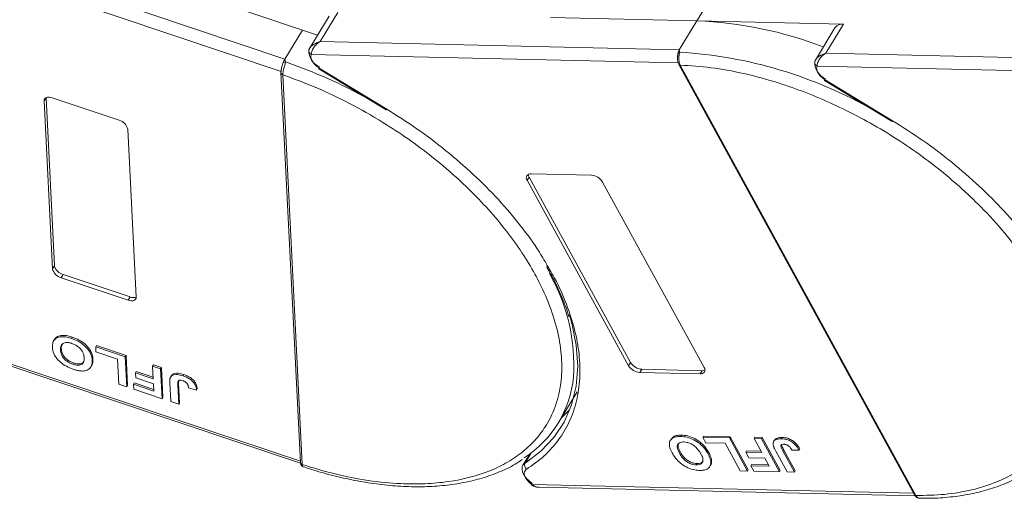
# Model space of a CAD drawing. Header units: millimetres. Extents: x 1678 to 3141, y 466 to 1499.
# Tile 40 of 81: x 2566 to 2660, y 1224 to 1269. Entities that reach past the tile are written whole.
import ezdxf

# ---------------------------------------------------------------- set-up
doc = ezdxf.new("R2010")
doc.units = ezdxf.units.MM

msp = doc.modelspace()

# ---------------------------------------------------------------- linework, layer by layer
at = {"color": 7, "linetype": 'Continuous', "lineweight": 15}
for p, q in [((2591.715, 1265.606), (2553.82, 1278.335)), ((2552.585, 1277.449), (2591.344, 1264.43)), ((2577.938, 1273.56), (2593.396, 1268.368)), ((2630.922, 1269.251), (2632.79, 1272.32)), ((2595.926, 1269.689), (2594.057, 1266.619)), ((2595.059, 1267.273), (2596.739, 1270.035)), ((2616.979, 1269.571), (2630.922, 1269.251)), ((2630.922, 1269.251), (2629.242, 1266.489)), ((2644.866, 1268.931), (2630.922, 1269.251)), ((2644.052, 1268.585), (2642.184, 1265.515)), ((2643.185, 1266.169), (2644.866, 1268.931)), ((2593.396, 1268.368), (2591.715, 1265.606)), ((2593.396, 1268.368), (2594.815, 1267.865)), ((2594.077, 1266.65), (2593.988, 1266.432)), ((2629.242, 1266.489), (2595.059, 1267.273)), ((2594.227, 1266.047), (2629.133, 1265.247)), ((2629.242, 1266.489), (2629.279, 1266.27)), ((2677.368, 1265.385), (2643.185, 1266.169)), ((2591.715, 1265.606), (2591.771, 1265.328)), ((2594.979, 1264.748), (2601.405, 1260.838)), ((2629.195, 1265.09), (2651.611, 1224.117)), ((2629.334, 1265.025), (2629.335, 1265.023)), ((2629.335, 1265.023), (2651.75, 1224.05)), ((2642.203, 1265.545), (2642.115, 1265.328)), ((2642.354, 1264.943), (2677.259, 1264.142)), ((2591.341, 1264.331), (2591.341, 1264.313)), ((2591.341, 1264.311), (2593.191, 1227.194)), ((2591.518, 1264.113), (2591.518, 1264.112)), ((2591.518, 1264.112), (2593.368, 1226.995)), ((2594.937, 1264.679), (2601.363, 1260.769)), ((2643.064, 1263.574), (2649.49, 1259.664)), ((2643.106, 1263.643), (2649.532, 1259.733)), ((2568.804, 1261.613), (2568.991, 1261.92)), ((2568.991, 1261.92), (2569.787, 1245.93)), ((2569.572, 1261.917), (2575.942, 1259.777)), ((2569.601, 1245.624), (2568.804, 1261.613)), ((2576.767, 1258.938), (2577.564, 1242.949)), ((2615.136, 1254.675), (2620.882, 1254.543)), ((2614.763, 1254.061), (2614.949, 1254.368)), ((2624.419, 1236.41), (2614.763, 1254.061)), ((2614.949, 1254.368), (2624.606, 1236.717)), ((2621.946, 1253.896), (2631.602, 1236.245)), ((2569.787, 1245.93), (2569.601, 1245.624)), ((2570.612, 1245.092), (2570.426, 1244.785)), ((2570.612, 1245.092), (2576.983, 1242.952)), ((2576.796, 1242.645), (2570.426, 1244.785)), ((2576.983, 1242.952), (2576.796, 1242.645)), ((2593.185, 1227.314), (2552.856, 1240.86)), ((2553.253, 1240.538), (2593.204, 1227.118)), ((2569.728, 1238.801), (2569.713, 1238.777)), ((2569.788, 1238.899), (2569.73, 1238.804)), ((2571.41, 1239.008), (2571.485, 1239.131)), ((2570.366, 1237.91), (2570.441, 1238.032)), ((2573.715, 1238.198), (2573.789, 1238.321)), ((2573.715, 1238.198), (2576.522, 1237.255)), ((2573.738, 1237.722), (2573.715, 1238.198)), ((2575.78, 1237.036), (2573.738, 1237.722)), ((2573.789, 1238.321), (2576.597, 1237.378)), ((2571.534, 1236.555), (2571.609, 1236.678)), ((2573.451, 1237.048), (2573.376, 1236.925)), ((2575.899, 1234.657), (2575.78, 1237.036)), ((2576.597, 1237.378), (2576.522, 1237.255)), ((2576.522, 1237.255), (2576.664, 1234.4)), ((2576.597, 1237.378), (2576.739, 1234.523)), ((2624.606, 1236.717), (2624.419, 1236.41)), ((2573.269, 1236.315), (2573.344, 1236.438)), ((2577.576, 1235.861), (2577.501, 1235.738)), ((2577.525, 1235.263), (2577.501, 1235.738)), ((2577.501, 1235.738), (2579.186, 1235.173)), ((2577.576, 1235.861), (2579.178, 1235.323)), ((2579.125, 1236.381), (2579.2, 1236.503)), ((2579.125, 1236.381), (2579.891, 1236.123)), ((2579.186, 1235.173), (2579.125, 1236.381)), ((2579.2, 1236.503), (2579.966, 1236.246)), ((2579.966, 1236.246), (2579.891, 1236.123)), ((2579.891, 1236.123), (2580.033, 1233.268)), ((2579.966, 1236.246), (2580.108, 1233.391)), ((2625.669, 1236.07), (2625.482, 1235.763)), ((2631.229, 1235.631), (2625.482, 1235.763)), ((2625.669, 1236.07), (2631.416, 1235.938)), ((2631.416, 1235.938), (2631.229, 1235.631)), ((2577.379, 1234.776), (2577.304, 1234.653)), ((2577.379, 1234.776), (2579.236, 1234.152)), ((2579.209, 1234.697), (2577.525, 1235.263)), ((2580.85, 1232.994), (2580.76, 1234.794)), ((2580.924, 1235.481), (2580.85, 1235.358)), ((2581.623, 1234.98), (2581.598, 1234.707)), ((2582.103, 1235.564), (2582.028, 1235.442)), ((2576.664, 1234.4), (2575.899, 1234.657)), ((2576.739, 1234.523), (2576.664, 1234.4)), ((2577.328, 1234.177), (2577.304, 1234.653)), ((2577.304, 1234.653), (2579.244, 1234.001)), ((2580.033, 1233.268), (2577.328, 1234.177)), ((2579.244, 1234.001), (2579.209, 1234.697)), ((2581.524, 1234.585), (2581.598, 1234.707)), ((2581.524, 1234.585), (2581.616, 1232.737)), ((2581.598, 1234.707), (2581.69, 1232.859)), ((2582.542, 1234.297), (2583.306, 1234.077)), ((2583.38, 1234.199), (2583.306, 1234.077)), ((2617.722, 1230.936), (2619.533, 1233.913)), ((2580.108, 1233.391), (2580.033, 1233.268)), ((2581.616, 1232.737), (2580.85, 1232.994)), ((2581.69, 1232.859), (2581.616, 1232.737)), ((2628.461, 1229.423), (2628.386, 1229.3)), ((2629.375, 1229.676), (2629.45, 1229.798)), ((2631.474, 1229.588), (2631.549, 1229.71)), ((2631.474, 1229.588), (2634.007, 1229.53)), ((2631.762, 1229.062), (2631.474, 1229.588)), ((2631.549, 1229.71), (2634.082, 1229.652)), ((2634.082, 1229.652), (2634.007, 1229.53)), ((2634.007, 1229.53), (2635.731, 1226.378)), ((2634.082, 1229.652), (2635.806, 1226.5)), ((2636.355, 1229.476), (2636.43, 1229.598)), ((2636.355, 1229.476), (2637.046, 1229.46)), ((2637.085, 1228.142), (2636.355, 1229.476)), ((2636.43, 1229.598), (2637.121, 1229.583)), ((2637.121, 1229.583), (2637.046, 1229.46)), ((2637.046, 1229.46), (2638.77, 1226.308)), ((2637.121, 1229.583), (2638.845, 1226.431)), ((2638.293, 1229.319), (2638.219, 1229.196)), ((2639.028, 1229.579), (2638.953, 1229.456)), ((2629.257, 1228.072), (2629.332, 1228.195)), ((2633.604, 1229.02), (2631.762, 1229.062)), ((2635.041, 1226.393), (2633.604, 1229.02)), ((2635.64, 1228.3), (2635.565, 1228.177)), ((2635.853, 1227.652), (2635.565, 1228.177)), ((2635.565, 1228.177), (2637.085, 1228.142)), ((2635.64, 1228.3), (2637.016, 1228.268)), ((2639.507, 1226.291), (2638.42, 1228.278)), ((2639.082, 1228.315), (2639.156, 1228.438)), ((2639.082, 1228.315), (2640.198, 1226.275)), ((2639.156, 1228.438), (2640.272, 1226.398)), ((2639.969, 1228.355), (2640.637, 1228.38)), ((2640.712, 1228.503), (2640.637, 1228.38)), ((2615.005, 1227.998), (2614.361, 1226.939)), ((2614.565, 1227.143), (2615.153, 1228.109)), ((2614.889, 1227.913), (2614.953, 1227.912)), ((2632.032, 1228.162), (2631.958, 1228.039)), ((2632.31, 1227.364), (2632.236, 1227.242)), ((2637.372, 1227.617), (2635.853, 1227.652)), ((2637.792, 1226.849), (2637.372, 1227.617)), ((2593.368, 1226.995), (2593.368, 1226.993)), ((2630.858, 1226.968), (2630.932, 1227.091)), ((2632.139, 1226.813), (2632.214, 1226.936)), ((2635.731, 1226.378), (2635.041, 1226.393)), ((2635.806, 1226.5), (2635.731, 1226.378)), ((2636.117, 1227.012), (2636.042, 1226.889)), ((2636.33, 1226.364), (2636.042, 1226.889)), ((2636.042, 1226.889), (2637.792, 1226.849)), ((2636.117, 1227.012), (2637.723, 1226.975)), ((2638.77, 1226.308), (2636.33, 1226.364)), ((2638.845, 1226.431), (2638.77, 1226.308)), ((2640.272, 1226.398), (2640.198, 1226.275)), ((2640.198, 1226.275), (2639.507, 1226.291)), ((2651.526, 1224.272), (2615.22, 1225.105)), ((2615.914, 1224.832), (2651.686, 1224.011)), ((2651.75, 1224.05), (2651.751, 1224.049))]:
    msp.add_line(p, q, dxfattribs=at)
at = {"color": 7, "linetype": 'Continuous', "lineweight": 15, "flags": 128}
for points in [[(2594.979, 1264.748), (2594.957, 1264.711), (2594.943, 1264.688), (2594.937, 1264.679), (2594.937, 1264.679)], [(2643.106, 1263.643), (2643.083, 1263.607), (2643.069, 1263.584), (2643.064, 1263.574), (2643.064, 1263.574)], [(2568.804, 1261.613), (2568.814, 1261.719), (2568.854, 1261.811), (2568.922, 1261.885), (2569.017, 1261.939), (2569.134, 1261.969), (2569.269, 1261.976), (2569.417, 1261.958), (2569.572, 1261.917)], [(2601.405, 1260.838), (2601.383, 1260.801), (2601.369, 1260.778), (2601.363, 1260.769), (2601.363, 1260.769)], [(2649.532, 1259.733), (2649.509, 1259.697), (2649.495, 1259.674), (2649.49, 1259.665), (2649.49, 1259.664)], [(2577.564, 1242.949), (2577.554, 1242.843), (2577.514, 1242.751), (2577.445, 1242.677), (2577.351, 1242.623), (2577.234, 1242.593), (2577.099, 1242.586), (2576.951, 1242.604), (2576.796, 1242.645)], [(2618.782, 1241.252), (2619.007, 1240.471), (2619.433, 1238.379), (2619.573, 1236.37), (2619.428, 1234.464), (2618.998, 1232.682), (2618.288, 1231.043), (2617.305, 1229.563), (2616.06, 1228.259), (2614.565, 1227.143)], [(2617.999, 1231.392), (2618.045, 1231.433), (2618.837, 1232.234)], [(2615.254, 1225.208), (2614.941, 1225.443), (2614.675, 1225.706), (2614.469, 1225.986), (2614.333, 1226.267), (2614.273, 1226.537), (2614.294, 1226.78), (2614.361, 1226.939)], [(2614.361, 1226.939), (2614.393, 1226.986), (2614.565, 1227.143)], [(2615.22, 1225.105), (2615.193, 1225.071), (2615.175, 1225.051), (2615.166, 1225.044), (2615.166, 1225.051), (2615.176, 1225.072), (2615.194, 1225.106), (2615.22, 1225.152), (2615.254, 1225.208)]]:
    msp.add_lwpolyline(points, dxfattribs=at)
at = {"color": 7, "linetype": 'Continuous', "lineweight": 15}
for centre, radius, start, end in [((2629.346, 1231.395), 37.889, 68.97091, 87.61491), ((2644.75, 1268.074), 0.865, 82.29579, 143.75946), ((2594.288, 1266.416), 0.299, 148.89078, 176.84469), ((2594.422, 1266.435), 0.433, 180.29447, 243.27622), ((2595.697, 1266.408), 1.705, 177.9781, 247.11934), ((2629.357, 1266.002), 0.278, 106.23049, 154.5199), ((2626.65, 1223.992), 42.36, 60.09182, 86.44113), ((2591.784, 1264.928), 0.4, 91.90358, 127.33888), ((2576.001, 1219.411), 48.55, 60.85695, 71.04563), ((2629.32, 1265.176), 0.152, 213.6444, 275.03728), ((2629.323, 1265.177), 0.155, 214.37766, 274.3082), ((2643.823, 1265.304), 1.705, 177.9781, 247.11934), ((2642.511, 1265.301), 0.391, 154.88341, 246.17618), ((2591.574, 1264.341), 0.235, 186.92817, 256.1565), ((2591.575, 1264.34), 0.235, 187.01815, 256.10967), ((2575.65, 1258.664), 1.15, 13.78253, 75.26861), ((2615.066, 1254.297), 0.384, 79.47957, 217.89689), ((2615.431, 1254.655), 0.561, 182.97477, 210.78742), ((2620.79, 1253.193), 1.352, 31.28833, 86.07738), ((2570.718, 1245.898), 1.15, 193.78253, 255.26861), ((2570.905, 1246.205), 1.15, 193.78253, 255.26861), ((2601.68, 1236.467), 17.523, 356.34049, 29.85019), ((2577.286, 1243.655), 0.766, 246.67066, 291.30185), ((2625.762, 1237.419), 1.352, 211.28833, 266.07738), ((2625.575, 1237.112), 1.352, 211.28833, 266.07738), ((2631.299, 1236.009), 0.384, 259.47957, 37.89689), ((2631.449, 1236.498), 0.561, 266.58142, 294.38722), ((2608.897, 1236.306), 10.315, 302.75771, 354.67042), ((2593.424, 1227.223), 0.235, 187.01909, 256.10904), ((2593.425, 1227.221), 0.235, 186.93746, 256.07683), ((2615.002, 1226.936), 0.483, 154.63164, 231.84459), ((2651.739, 1224.205), 0.155, 214.37766, 274.3082), ((2651.74, 1224.203), 0.155, 214.42362, 274.2689)]:
    msp.add_arc(centre, radius, start, end, dxfattribs=at)
for points, knots in [([(2594.031, 1266.571), (2594.071, 1266.634), (2594.158, 1266.775), (2594.481, 1267.053), (2594.832, 1267.187), (2595.059, 1267.273)], [0, 0, 0, 0, 0.227063, 0.501587, 1, 1, 1, 1]), ([(2595.059, 1267.273), (2594.941, 1267.191), (2594.707, 1267.028), (2594.434, 1266.697), (2594.253, 1266.343), (2594.235, 1266.142), (2594.227, 1266.047)], [0, 0, 0, 0, 0.251519, 0.501784, 0.765632, 1, 1, 1, 1]), ([(2629.082, 1265.94), (2629.072, 1265.803), (2629.055, 1265.591), (2629.103, 1265.292), (2629.164, 1265.159), (2629.194, 1265.092)], [0, 0, 0, 0, 0.472653, 0.733055, 1, 1, 1, 1]), ([(2629.084, 1265.856), (2629.085, 1265.928), (2629.086, 1266.018), (2629.102, 1266.104), (2629.106, 1266.122)], [0, 0, 0, 0, 0.789595, 1, 1, 1, 1]), ([(2629.279, 1266.27), (2629.272, 1266.233), (2629.254, 1266.153), (2629.224, 1266.004), (2629.202, 1265.833), (2629.193, 1265.629), (2629.207, 1265.415), (2629.254, 1265.198), (2629.305, 1265.086), (2629.334, 1265.025)], [0, 0, 0, 0, 0.111997, 0.244844, 0.369168, 0.500899, 0.687533, 0.828138, 1, 1, 1, 1]), ([(2642.158, 1265.466), (2642.197, 1265.53), (2642.284, 1265.67), (2642.608, 1265.949), (2642.959, 1266.083), (2643.185, 1266.169)], [0, 0, 0, 0, 0.227063, 0.501587, 1, 1, 1, 1]), ([(2643.185, 1266.169), (2643.068, 1266.087), (2642.833, 1265.924), (2642.561, 1265.593), (2642.379, 1265.239), (2642.362, 1265.038), (2642.354, 1264.943)], [0, 0, 0, 0, 0.251519, 0.501784, 0.765632, 1, 1, 1, 1]), ([(2591.427, 1264.881), (2591.404, 1264.788), (2591.37, 1264.644), (2591.341, 1264.455), (2591.341, 1264.364), (2591.341, 1264.317)], [0, 0, 0, 0, 0.468492, 0.725761, 1, 1, 1, 1]), ([(2591.37, 1264.421), (2591.371, 1264.492), (2591.373, 1264.634), (2591.429, 1264.911), (2591.493, 1265.12), (2591.535, 1265.229), (2591.541, 1265.246)], [0, 0, 0, 0, 0.313357, 0.626713, 0.94007, 1, 1, 1, 1]), ([(2591.771, 1265.328), (2591.763, 1265.287), (2591.747, 1265.198), (2591.702, 1265.045), (2591.652, 1264.875), (2591.597, 1264.676), (2591.55, 1264.474), (2591.519, 1264.271), (2591.519, 1264.169), (2591.518, 1264.113)], [0, 0, 0, 0, 0.111997, 0.244844, 0.369168, 0.500899, 0.687533, 0.828138, 1, 1, 1, 1]), ([(2629.335, 1265.023), (2630.298, 1264.963), (2632.255, 1264.842), (2635.401, 1264.264), (2638.434, 1263.444), (2641.278, 1262.441), (2643.886, 1261.336), (2646.477, 1260.051), (2649.864, 1258.111), (2653.061, 1255.881), (2655.954, 1253.449), (2658.131, 1251.375), (2660.235, 1249.051), (2662.147, 1246.518), (2663.693, 1244.005), (2664.893, 1241.5), (2665.738, 1238.992), (2666.156, 1236.707), (2666.222, 1234.681), (2666.018, 1232.916), (2665.55, 1231.257), (2664.568, 1229.219), (2663.076, 1227.495), (2661.136, 1226.143), (2659.331, 1225.247), (2657.13, 1224.547), (2654.545, 1224.1), (2652.673, 1224.067), (2651.75, 1224.05)], [0, 0, 0, 0, 0.038862, 0.078912, 0.120068, 0.152227, 0.184382, 0.217215, 0.250043, 0.315618, 0.347778, 0.379932, 0.421093, 0.461142, 0.5, 0.538863, 0.578912, 0.620068, 0.652227, 0.684382, 0.717215, 0.750043, 0.815618, 0.847778, 0.879932, 0.921093, 0.96114, 1, 1, 1, 1]), ([(2591.518, 1264.112), (2592.565, 1263.726), (2594.692, 1262.943), (2597.891, 1261.411), (2600.827, 1259.748), (2603.446, 1258.023), (2605.744, 1256.309), (2607.919, 1254.473), (2610.615, 1251.887), (2612.934, 1249.163), (2614.796, 1246.403), (2616.059, 1244.153), (2617.097, 1241.751), (2617.802, 1239.27), (2618.108, 1236.932), (2618.029, 1234.724), (2617.551, 1232.64), (2616.721, 1230.866), (2615.643, 1229.402), (2614.411, 1228.219), (2612.943, 1227.206), (2610.683, 1226.106), (2608.029, 1225.411), (2605.085, 1225.141), (2602.551, 1225.146), (2599.684, 1225.433), (2596.531, 1226.035), (2594.412, 1226.678), (2593.368, 1226.995)], [0, 0, 0, 0, 0.038862, 0.078912, 0.120068, 0.152227, 0.184382, 0.217215, 0.250043, 0.315618, 0.347778, 0.379932, 0.421093, 0.461142, 0.5, 0.538863, 0.578912, 0.620068, 0.652227, 0.684382, 0.717215, 0.750043, 0.815618, 0.847778, 0.879932, 0.921093, 0.96114, 1, 1, 1, 1]), ([(2601.405, 1260.838), (2602.38, 1260.219), (2604.331, 1258.981), (2607.089, 1256.884), (2609.686, 1254.633), (2612.072, 1252.234), (2614.171, 1249.748), (2615.752, 1247.583), (2616.496, 1246.259), (2616.764, 1245.782)], [0, 0, 0, 0, 0.149567, 0.299144, 0.452293, 0.606501, 0.760709, 0.913858, 1, 1, 1, 1]), ([(2649.532, 1259.733), (2650.507, 1259.115), (2652.457, 1257.877), (2655.216, 1255.78), (2657.813, 1253.528), (2660.199, 1251.129), (2662.298, 1248.643), (2663.879, 1246.478), (2664.623, 1245.154), (2664.891, 1244.678)], [0, 0, 0, 0, 0.149567, 0.299144, 0.452293, 0.606501, 0.760709, 0.913858, 1, 1, 1, 1]), ([(2616.764, 1245.782), (2616.975, 1245.431), (2617.68, 1244.253), (2618.539, 1242.256), (2619.335, 1239.83), (2619.76, 1237.466), (2619.829, 1235.188), (2619.517, 1233.035), (2618.833, 1231.057), (2617.787, 1229.306), (2616.437, 1227.773), (2615.281, 1226.962), (2614.703, 1226.557)], [0, 0, 0, 0, 0.044474, 0.14937, 0.254252, 0.359148, 0.466545, 0.574685, 0.682825, 0.790222, 0.895108, 1, 1, 1, 1]), ([(2616.592, 1245.869), (2616.821, 1245.468), (2617.384, 1244.485), (2618.076, 1242.929), (2618.561, 1241.721), (2618.725, 1241.107), (2618.739, 1241.056)], [0, 0, 0, 0, 0.246456, 0.605605, 0.966644, 1, 1, 1, 1]), ([(2569.6, 1238.18), (2569.599, 1238.256), (2569.596, 1238.483), (2569.69, 1238.81), (2569.983, 1239.083), (2570.427, 1239.196), (2570.93, 1239.154), (2571.265, 1239.052), (2571.41, 1239.008)], [0, 0, 0, 0, 0.101888, 0.307343, 0.492963, 0.678647, 0.860791, 1, 1, 1, 1]), ([(2569.794, 1238.896), (2569.797, 1238.906), (2569.835, 1239.037), (2570.07, 1239.2), (2570.499, 1239.321), (2571.005, 1239.277), (2571.34, 1239.175), (2571.485, 1239.131)], [0, 0, 0, 0, 0.021339, 0.283602, 0.545958, 0.803311, 1, 1, 1, 1]), ([(2570.366, 1237.91), (2570.366, 1237.984), (2570.364, 1238.196), (2570.461, 1238.457), (2570.725, 1238.604), (2571.018, 1238.634), (2571.271, 1238.584), (2571.409, 1238.54), (2571.435, 1238.532)], [0, 0, 0, 0, 0.15859, 0.447239, 0.620381, 0.793575, 0.961295, 1, 1, 1, 1]), ([(2571.41, 1239.008), (2571.516, 1238.97), (2571.838, 1238.854), (2572.369, 1238.569), (2572.878, 1238.123), (2573.237, 1237.604), (2573.355, 1237.207), (2573.373, 1236.976), (2573.376, 1236.925)], [0, 0, 0, 0, 0.102171, 0.30922, 0.51365, 0.692275, 0.932413, 1, 1, 1, 1]), ([(2571.435, 1238.532), (2571.543, 1238.49), (2571.759, 1238.408), (2572.067, 1238.202), (2572.333, 1237.944), (2572.545, 1237.596), (2572.6, 1237.335), (2572.611, 1237.179), (2572.612, 1237.163)], [0, 0, 0, 0, 0.15971, 0.320429, 0.491074, 0.67705, 0.96629, 1, 1, 1, 1]), ([(2571.485, 1239.131), (2571.591, 1239.093), (2571.913, 1238.977), (2572.444, 1238.692), (2572.953, 1238.246), (2573.312, 1237.727), (2573.43, 1237.33), (2573.447, 1237.098), (2573.451, 1237.048)], [0, 0, 0, 0, 0.102171, 0.30922, 0.51365, 0.692275, 0.932413, 1, 1, 1, 1]), ([(2571.567, 1236.076), (2571.461, 1236.114), (2571.139, 1236.23), (2570.612, 1236.516), (2570.106, 1236.96), (2569.745, 1237.478), (2569.622, 1237.885), (2569.604, 1238.123), (2569.6, 1238.18)], [0, 0, 0, 0, 0.101398, 0.306996, 0.506144, 0.685262, 0.924557, 1, 1, 1, 1]), ([(2571.534, 1236.555), (2571.427, 1236.596), (2571.211, 1236.678), (2570.901, 1236.877), (2570.645, 1237.124), (2570.442, 1237.452), (2570.38, 1237.713), (2570.368, 1237.878), (2570.366, 1237.91)], [0, 0, 0, 0, 0.160292, 0.321922, 0.490761, 0.657569, 0.933883, 1, 1, 1, 1]), ([(2570.441, 1238.032), (2570.438, 1238.109), (2570.43, 1238.276), (2570.506, 1238.404), (2570.547, 1238.474)], [0, 0, 0, 0, 0.459227, 1, 1, 1, 1]), ([(2571.609, 1236.678), (2571.501, 1236.719), (2571.286, 1236.8), (2570.975, 1237), (2570.719, 1237.247), (2570.517, 1237.574), (2570.455, 1237.836), (2570.443, 1238.001), (2570.441, 1238.032)], [0, 0, 0, 0, 0.160292, 0.321922, 0.490761, 0.657569, 0.933883, 1, 1, 1, 1]), ([(2572.612, 1237.163), (2572.612, 1237.088), (2572.614, 1236.898), (2572.534, 1236.657), (2572.319, 1236.496), (2572.04, 1236.446), (2571.762, 1236.484), (2571.592, 1236.537), (2571.534, 1236.555)], [0, 0, 0, 0, 0.158617, 0.400864, 0.573059, 0.745486, 0.912985, 1, 1, 1, 1]), ([(2572.593, 1236.841), (2572.586, 1236.817), (2572.556, 1236.721), (2572.388, 1236.622), (2572.117, 1236.568), (2571.837, 1236.607), (2571.667, 1236.66), (2571.609, 1236.678)], [0, 0, 0, 0, 0.0881313, 0.3502083, 0.6126362, 0.8675659, 1, 1, 1, 1]), ([(2573.376, 1236.925), (2573.378, 1236.887), (2573.381, 1236.811), (2573.375, 1236.697), (2573.362, 1236.581), (2573.335, 1236.467), (2573.305, 1236.377), (2573.276, 1236.33), (2573.268, 1236.316)], [0, 0, 0, 0, 0.171032, 0.342376, 0.531815, 0.72208, 0.915654, 1, 1, 1, 1]), ([(2573.451, 1237.048), (2573.453, 1237.01), (2573.456, 1236.934), (2573.45, 1236.819), (2573.436, 1236.704), (2573.409, 1236.59), (2573.379, 1236.5), (2573.351, 1236.453), (2573.342, 1236.439)], [0, 0, 0, 0, 0.171032, 0.342376, 0.531815, 0.72208, 0.915654, 1, 1, 1, 1]), ([(2572.401, 1235.906), (2572.352, 1235.909), (2572.254, 1235.913), (2572.109, 1235.935), (2571.97, 1235.962), (2571.838, 1235.994), (2571.703, 1236.031), (2571.613, 1236.061), (2571.567, 1236.076)], [0, 0, 0, 0, 0.185429, 0.37219, 0.527708, 0.683877, 0.841678, 1, 1, 1, 1]), ([(2573.235, 1236.259), (2573.19, 1236.206), (2573.102, 1236.101), (2572.86, 1235.963), (2572.612, 1235.904), (2572.423, 1235.906), (2572.401, 1235.906)], [0, 0, 0, 0, 0.250896, 0.502166, 0.940512, 1, 1, 1, 1]), ([(2580.895, 1235.43), (2580.934, 1235.487), (2581.013, 1235.6), (2581.247, 1235.692), (2581.61, 1235.709), (2581.917, 1235.619), (2582.103, 1235.564)], [0, 0, 0, 0, 0.20646, 0.413515, 0.645211, 1, 1, 1, 1]), ([(2580.76, 1234.794), (2580.759, 1234.832), (2580.756, 1234.908), (2580.758, 1235.008), (2580.765, 1235.095), (2580.777, 1235.168), (2580.791, 1235.241), (2580.811, 1235.285), (2580.82, 1235.307)], [0, 0, 0, 0, 0.20827, 0.416707, 0.561481, 0.706573, 0.852825, 1, 1, 1, 1]), ([(2580.82, 1235.307), (2580.86, 1235.364), (2580.939, 1235.477), (2581.172, 1235.569), (2581.535, 1235.587), (2581.842, 1235.496), (2582.028, 1235.442)], [0, 0, 0, 0, 0.20646, 0.413515, 0.645211, 1, 1, 1, 1]), ([(2581.524, 1234.585), (2581.522, 1234.66), (2581.519, 1234.791), (2581.55, 1234.937), (2581.617, 1235.015), (2581.709, 1235.039), (2581.839, 1235.032), (2581.94, 1235.001), (2582.003, 1234.982)], [0, 0, 0, 0, 0.292027, 0.504854, 0.613905, 0.723685, 0.829816, 1, 1, 1, 1]), ([(2582.003, 1234.982), (2582.036, 1234.97), (2582.103, 1234.946), (2582.191, 1234.898), (2582.267, 1234.848), (2582.326, 1234.797), (2582.379, 1234.743), (2582.406, 1234.706), (2582.42, 1234.687)], [0, 0, 0, 0, 0.202387, 0.410907, 0.557829, 0.709472, 0.853224, 1, 1, 1, 1]), ([(2582.028, 1235.442), (2582.135, 1235.403), (2582.378, 1235.314), (2582.742, 1235.101), (2583.037, 1234.819), (2583.254, 1234.461), (2583.285, 1234.228), (2583.306, 1234.077)], [0, 0, 0, 0, 0.155292, 0.353145, 0.543243, 0.704067, 1, 1, 1, 1]), ([(2582.103, 1235.564), (2582.21, 1235.525), (2582.452, 1235.437), (2582.817, 1235.224), (2583.111, 1234.942), (2583.329, 1234.584), (2583.36, 1234.351), (2583.38, 1234.199)], [0, 0, 0, 0, 0.155292, 0.353145, 0.543243, 0.704067, 1, 1, 1, 1]), ([(2582.42, 1234.687), (2582.436, 1234.661), (2582.469, 1234.608), (2582.494, 1234.536), (2582.513, 1234.47), (2582.525, 1234.412), (2582.535, 1234.354), (2582.54, 1234.316), (2582.542, 1234.297)], [0, 0, 0, 0, 0.193806, 0.393127, 0.544069, 0.695412, 0.847613, 1, 1, 1, 1]), ([(2628.558, 1228.103), (2628.515, 1228.187), (2628.384, 1228.44), (2628.265, 1228.841), (2628.318, 1229.252), (2628.569, 1229.537), (2628.951, 1229.668), (2629.247, 1229.674), (2629.375, 1229.676)], [0, 0, 0, 0, 0.101888, 0.307343, 0.492963, 0.678647, 0.860791, 1, 1, 1, 1]), ([(2628.476, 1229.413), (2628.533, 1229.495), (2628.66, 1229.677), (2629.028, 1229.79), (2629.322, 1229.796), (2629.45, 1229.798)], [0, 0, 0, 0, 0.3159769, 0.7036842, 1, 1, 1, 1]), ([(2629.257, 1228.072), (2629.214, 1228.156), (2629.093, 1228.392), (2629.014, 1228.719), (2629.118, 1228.978), (2629.309, 1229.117), (2629.518, 1229.15), (2629.641, 1229.15), (2629.664, 1229.15)], [0, 0, 0, 0, 0.1585903, 0.4472388, 0.6203806, 0.7935748, 0.9612953, 1, 1, 1, 1]), ([(2629.375, 1229.676), (2629.472, 1229.671), (2629.767, 1229.656), (2630.307, 1229.525), (2630.922, 1229.206), (2631.472, 1228.752), (2631.782, 1228.348), (2631.926, 1228.095), (2631.958, 1228.039)], [0, 0, 0, 0, 0.102171, 0.30922, 0.51365, 0.692275, 0.932413, 1, 1, 1, 1]), ([(2629.45, 1229.798), (2629.547, 1229.793), (2629.842, 1229.778), (2630.382, 1229.647), (2630.997, 1229.329), (2631.547, 1228.874), (2631.857, 1228.471), (2632.001, 1228.217), (2632.032, 1228.162)], [0, 0, 0, 0, 0.102171, 0.30922, 0.51365, 0.692275, 0.932413, 1, 1, 1, 1]), ([(2629.664, 1229.15), (2629.764, 1229.142), (2629.964, 1229.126), (2630.3, 1229.006), (2630.636, 1228.811), (2630.985, 1228.496), (2631.173, 1228.223), (2631.269, 1228.052), (2631.279, 1228.034)], [0, 0, 0, 0, 0.15971, 0.320429, 0.491074, 0.67705, 0.96629, 1, 1, 1, 1]), ([(2638.17, 1228.875), (2638.166, 1228.953), (2638.158, 1229.108), (2638.272, 1229.294), (2638.52, 1229.443), (2638.79, 1229.451), (2638.953, 1229.456)], [0, 0, 0, 0, 0.20646, 0.413515, 0.645211, 1, 1, 1, 1]), ([(2638.305, 1229.312), (2638.32, 1229.342), (2638.368, 1229.442), (2638.601, 1229.563), (2638.867, 1229.573), (2639.028, 1229.579)], [0, 0, 0, 0, 0.148382, 0.484821, 1, 1, 1, 1]), ([(2638.953, 1229.456), (2639.051, 1229.45), (2639.274, 1229.437), (2639.654, 1229.328), (2640.024, 1229.117), (2640.382, 1228.793), (2640.537, 1228.542), (2640.637, 1228.38)], [0, 0, 0, 0, 0.155292, 0.353145, 0.543243, 0.704067, 1, 1, 1, 1]), ([(2639.028, 1229.579), (2639.126, 1229.573), (2639.349, 1229.56), (2639.729, 1229.451), (2640.099, 1229.24), (2640.457, 1228.916), (2640.612, 1228.665), (2640.712, 1228.503)], [0, 0, 0, 0, 0.155292, 0.353145, 0.543243, 0.704067, 1, 1, 1, 1]), ([(2629.332, 1228.195), (2629.29, 1228.278), (2629.17, 1228.514), (2629.08, 1228.831), (2629.166, 1228.994), (2629.193, 1229.047)], [0, 0, 0, 0, 0.271027, 0.764321, 1, 1, 1, 1]), ([(2630.932, 1227.091), (2630.833, 1227.099), (2630.633, 1227.114), (2630.299, 1227.226), (2629.977, 1227.413), (2629.646, 1227.708), (2629.453, 1227.979), (2629.352, 1228.16), (2629.332, 1228.195)], [0, 0, 0, 0, 0.160292, 0.321922, 0.490761, 0.657569, 0.933883, 1, 1, 1, 1]), ([(2638.42, 1228.278), (2638.397, 1228.32), (2638.352, 1228.404), (2638.297, 1228.517), (2638.252, 1228.617), (2638.219, 1228.704), (2638.188, 1228.791), (2638.176, 1228.847), (2638.17, 1228.875)], [0, 0, 0, 0, 0.20827, 0.416707, 0.561481, 0.706573, 0.852825, 1, 1, 1, 1]), ([(2639.082, 1228.315), (2639.038, 1228.399), (2638.961, 1228.545), (2638.9, 1228.72), (2638.904, 1228.831), (2638.955, 1228.89), (2639.052, 1228.929), (2639.141, 1228.931), (2639.196, 1228.932)], [0, 0, 0, 0, 0.292027, 0.504854, 0.613905, 0.723685, 0.829816, 1, 1, 1, 1]), ([(2638.993, 1228.949), (2638.988, 1228.943), (2638.966, 1228.911), (2639.005, 1228.733), (2639.09, 1228.567), (2639.156, 1228.438)], [0, 0, 0, 0, 0.05409, 0.269563, 1, 1, 1, 1]), ([(2639.196, 1228.932), (2639.226, 1228.93), (2639.288, 1228.927), (2639.378, 1228.905), (2639.461, 1228.875), (2639.532, 1228.839), (2639.6, 1228.797), (2639.64, 1228.766), (2639.661, 1228.75)], [0, 0, 0, 0, 0.202387, 0.410907, 0.557829, 0.709472, 0.853224, 1, 1, 1, 1]), ([(2639.661, 1228.75), (2639.687, 1228.726), (2639.74, 1228.678), (2639.8, 1228.606), (2639.85, 1228.539), (2639.892, 1228.478), (2639.932, 1228.417), (2639.957, 1228.376), (2639.969, 1228.355)], [0, 0, 0, 0, 0.193806, 0.393127, 0.544069, 0.695412, 0.847613, 1, 1, 1, 1]), ([(2593.459, 1226.788), (2593.871, 1226.652), (2594.981, 1226.284), (2596.79, 1225.813), (2598.882, 1225.372), (2600.962, 1225.066), (2603.009, 1224.895), (2605.003, 1224.869), (2606.929, 1224.991), (2608.769, 1225.264), (2610.512, 1225.688), (2612.137, 1226.275), (2613.405, 1226.867), (2614.066, 1227.32), (2614.284, 1227.47)], [0, 0, 0, 0, 0.050696, 0.136688, 0.224306, 0.313116, 0.402817, 0.493214, 0.584194, 0.675708, 0.767772, 0.860481, 0.954019, 1, 1, 1, 1]), ([(2631.154, 1226.443), (2631.056, 1226.448), (2630.762, 1226.463), (2630.224, 1226.597), (2629.612, 1226.914), (2629.061, 1227.367), (2628.743, 1227.779), (2628.594, 1228.04), (2628.558, 1228.103)], [0, 0, 0, 0, 0.101398, 0.306996, 0.506144, 0.685262, 0.924557, 1, 1, 1, 1]), ([(2630.858, 1226.968), (2630.758, 1226.976), (2630.559, 1226.991), (2630.225, 1227.104), (2629.902, 1227.29), (2629.572, 1227.585), (2629.379, 1227.857), (2629.277, 1228.037), (2629.257, 1228.072)], [0, 0, 0, 0, 0.160292, 0.321922, 0.490761, 0.657569, 0.933883, 1, 1, 1, 1]), ([(2631.279, 1228.034), (2631.322, 1227.95), (2631.431, 1227.738), (2631.511, 1227.438), (2631.449, 1227.182), (2631.28, 1227.027), (2631.061, 1226.97), (2630.909, 1226.969), (2630.858, 1226.968)], [0, 0, 0, 0, 0.158617, 0.400864, 0.573059, 0.745486, 0.912985, 1, 1, 1, 1]), ([(2631.501, 1227.312), (2631.453, 1227.257), (2631.358, 1227.146), (2631.135, 1227.093), (2630.984, 1227.092), (2630.932, 1227.091)], [0, 0, 0, 0, 0.398189, 0.794249, 1, 1, 1, 1]), ([(2632.236, 1227.242), (2632.234, 1227.167), (2632.231, 1227.018), (2632.138, 1226.777), (2631.995, 1226.622), (2631.859, 1226.557), (2631.843, 1226.549)], [0, 0, 0, 0, 0.250896, 0.502166, 0.940512, 1, 1, 1, 1]), ([(2631.958, 1228.039), (2631.98, 1227.997), (2632.026, 1227.913), (2632.087, 1227.783), (2632.143, 1227.649), (2632.189, 1227.511), (2632.223, 1227.374), (2632.232, 1227.286), (2632.236, 1227.242)], [0, 0, 0, 0, 0.15395, 0.308181, 0.478699, 0.649961, 0.824203, 1, 1, 1, 1]), ([(2632.032, 1228.162), (2632.055, 1228.12), (2632.1, 1228.036), (2632.161, 1227.905), (2632.217, 1227.771), (2632.263, 1227.633), (2632.298, 1227.496), (2632.306, 1227.408), (2632.31, 1227.364)], [0, 0, 0, 0, 0.15395, 0.308181, 0.478699, 0.649961, 0.824203, 1, 1, 1, 1]), ([(2632.31, 1227.364), (2632.307, 1227.291), (2632.299, 1227.145), (2632.268, 1226.996), (2632.214, 1226.943), (2632.209, 1226.939)], [0, 0, 0, 0, 0.478395, 0.957504, 1, 1, 1, 1]), ([(2593.191, 1227.197), (2593.197, 1227.144), (2593.208, 1227.04), (2593.272, 1226.912), (2593.356, 1226.82), (2593.428, 1226.789), (2593.461, 1226.775)], [0, 0, 0, 0, 0.279958, 0.547762, 0.791244, 1, 1, 1, 1]), ([(2593.368, 1226.993), (2593.374, 1226.947), (2593.384, 1226.862), (2593.418, 1226.793), (2593.447, 1226.788), (2593.459, 1226.785)], [0, 0, 0, 0, 0.431108, 0.783831, 1, 1, 1, 1]), ([(2614.703, 1226.557), (2614.65, 1226.513), (2614.54, 1226.424), (2614.474, 1226.224), (2614.485, 1225.992), (2614.562, 1225.824), (2614.6, 1225.742)], [0, 0, 0, 0, 0.2455128, 0.5, 0.7544872, 1, 1, 1, 1]), ([(2631.843, 1226.549), (2631.807, 1226.534), (2631.735, 1226.505), (2631.619, 1226.478), (2631.505, 1226.458), (2631.393, 1226.447), (2631.276, 1226.441), (2631.194, 1226.442), (2631.154, 1226.443)], [0, 0, 0, 0, 0.185429, 0.37219, 0.527708, 0.683877, 0.841678, 1, 1, 1, 1]), ([(2652.094, 1223.803), (2652.435, 1223.795), (2653.449, 1223.771), (2655.053, 1223.891), (2656.896, 1224.158), (2658.639, 1224.584), (2660.263, 1225.171), (2661.529, 1225.762), (2662.189, 1226.214), (2662.405, 1226.362)], [0, 0, 0, 0, 0.083579, 0.248214, 0.413815, 0.580411, 0.748174, 0.91744, 1, 1, 1, 1]), ([(2615.166, 1225.044), (2615.29, 1224.98), (2615.526, 1224.859), (2615.789, 1224.84), (2615.913, 1224.832)], [0, 0, 0, 0, 0.529898, 1, 1, 1, 1]), ([(2615.22, 1225.105), (2615.321, 1225.027), (2615.526, 1224.869), (2615.784, 1224.848), (2615.914, 1224.838)], [0, 0, 0, 0, 0.493587, 1, 1, 1, 1]), ([(2651.612, 1224.116), (2651.642, 1224.069), (2651.703, 1223.973), (2651.827, 1223.869), (2651.964, 1223.799), (2652.057, 1223.789), (2652.103, 1223.784)], [0, 0, 0, 0, 0.242484, 0.492478, 0.746362, 1, 1, 1, 1]), ([(2651.751, 1224.049), (2651.786, 1223.996), (2651.848, 1223.901), (2651.967, 1223.809), (2652.048, 1223.795), (2652.092, 1223.788)], [0, 0, 0, 0, 0.3548798, 0.6452342, 1, 1, 1, 1])]:
    msp.add_open_spline(points, degree=3, knots=knots, dxfattribs=at)
for points in [[(2594.227, 1266.047), (2594.2, 1265.955), (2594.145, 1265.771), (2594.247, 1265.539), (2594.298, 1265.423)], [(2629.106, 1266.122), (2629.122, 1266.19), (2629.154, 1266.327), (2629.213, 1266.435), (2629.242, 1266.489)], [(2591.541, 1265.246), (2591.569, 1265.312), (2591.623, 1265.444), (2591.684, 1265.552), (2591.715, 1265.606)], [(2594.298, 1265.423), (2594.381, 1265.298), (2594.547, 1265.047), (2594.835, 1264.847), (2594.979, 1264.748)], [(2642.354, 1264.943), (2642.326, 1264.851), (2642.271, 1264.667), (2642.373, 1264.435), (2642.424, 1264.319)], [(2642.424, 1264.319), (2642.507, 1264.194), (2642.674, 1263.942), (2642.962, 1263.743), (2643.106, 1263.643)], [(2614.6, 1225.742), (2614.676, 1225.626), (2614.829, 1225.393), (2615.089, 1225.201), (2615.22, 1225.105)]]:
    msp.add_open_spline(points, degree=3, dxfattribs=at)

doc.saveas('drawing.dxf')
